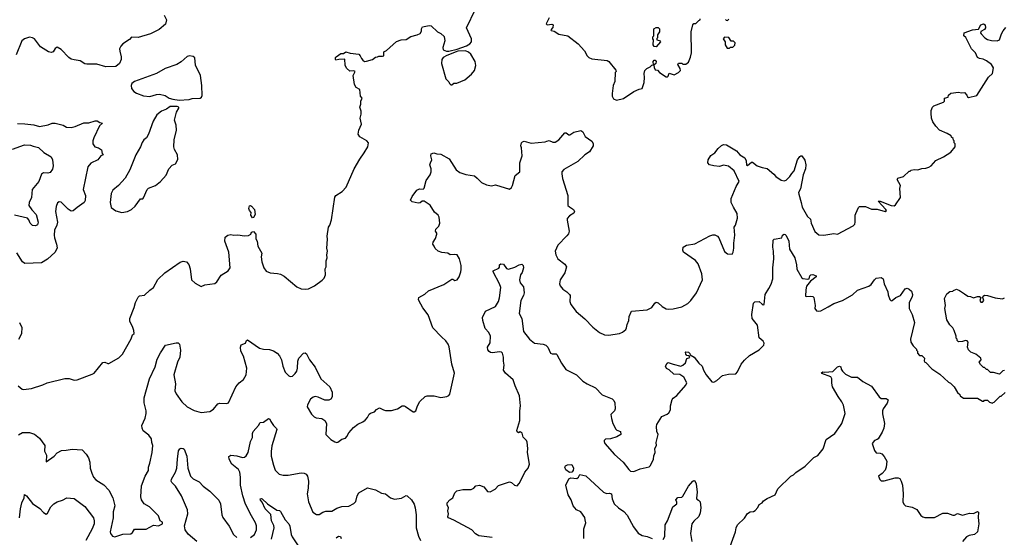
# Model space of a CAD drawing. Extents: x 2239781 to 2394849, y 665654 to 770575.
# Tile 27 of 147: x 2256847 to 2266776, y 715618 to 720838. Entities that reach past the tile are written whole.
import ezdxf

# ---------------------------------------------------------------- set-up
doc = ezdxf.new("R2010")
doc.units = 0

msp = doc.modelspace()

# ---------------------------------------------------------------- linework, layer by layer
at = {"layer": '0CON10XD'}
for points in [[(2258303.3, 720885), (2258326.7, 720835), (2258316.1, 720793.9), (2258252.1, 720737.9), (2258165, 720694), (2258040.9, 720659.1), (2257975, 720660), (2257952.3, 720637.7), (2257886.7, 720595), (2257865, 720572.5), (2257853.8, 720545), (2257855, 720520), (2257871.2, 720465), (2257870, 720435), (2257853.3, 720395), (2257815, 720366.2), (2257715, 720361.5), (2257625, 720389.4), (2257525, 720388.8), (2257505, 720394), (2257455, 720423.3), (2257396.7, 720433.3), (2257365, 720440), (2257342.5, 720455), (2257266.4, 720536.4), (2257225, 720560), (2257205, 720547.5), (2257185, 720512.5), (2257165, 720506.7), (2257137.5, 720515), (2257055, 720563.3), (2256995, 720643.8), (2256975, 720656.2), (2256945, 720661.2), (2256894.1, 720645.9), (2256866.7, 720625), (2256811.2, 720485)], [(2258159.2, 718110.8), (2258195, 718136.7), (2258241.2, 718218.8), (2258310, 718285), (2258465, 718393.3), (2258495, 718402.5), (2258530, 718395), (2258550.7, 718370.7), (2258566, 718325), (2258579.2, 718215), (2258615, 718180.6), (2258675, 718146.7), (2258715, 718162.5), (2258815, 718177.5), (2258833.3, 718195), (2258878.3, 718261.7), (2258947.5, 718305), (2258970, 718335), (2258954, 718495), (2258916.7, 718605), (2258917.5, 718645), (2258945, 718666.2), (2258975, 718671.2), (2259005, 718663.3), (2259045, 718668), (2259115, 718658.8), (2259155, 718660), (2259175.8, 718674.2), (2259185, 718696.7), (2259205, 718703.3), (2259226.2, 718675), (2259228.3, 718628.3), (2259242.5, 718605), (2259247.5, 718555), (2259286.7, 718485), (2259283.3, 718445), (2259290, 718395), (2259307.5, 718335), (2259330.7, 718300.7), (2259373.6, 718283.6), (2259445, 718280), (2259475, 718272.5), (2259515, 718252.5), (2259640, 718145), (2259683.6, 718123.6), (2259725, 718120), (2259760, 718125), (2259820, 718155), (2259898.3, 718211.7), (2259917, 718233), (2259930, 718265), (2259927.5, 718325), (2259937.5, 718345), (2259937.5, 718405), (2259946.7, 718435), (2259942.5, 718465), (2259950, 718505), (2259943.3, 718535), (2259950, 718625), (2259946.2, 718655), (2259961.2, 718745), (2259973.9, 718766.1), (2259989.4, 718820.6), (2260025, 719046.7), (2260035.7, 719064.3), (2260100, 719105), (2260139.7, 719150.3), (2260220, 719335), (2260275, 719432.5), (2260320, 719495), (2260356.7, 719555), (2260363.3, 719595), (2260347.3, 719617.3), (2260276.7, 719655), (2260261.2, 719685), (2260267.7, 719722.3), (2260293.8, 719785), (2260281.4, 719845), (2260290.8, 719885), (2260290, 719915), (2260276.7, 719955), (2260286.7, 719985), (2260287.5, 720015), (2260300, 720045), (2260283.8, 720065), (2260275, 720132.5), (2260240, 720155), (2260224.3, 720185), (2260210, 720275), (2260230, 720315), (2260215, 720322.5), (2260175, 720320), (2260140.7, 720350.7), (2260128.3, 720378.3), (2260125, 720440), (2260065, 720437.5), (2260035, 720430), (2260030, 720435), (2260031.2, 720455), (2260037.5, 720465), (2260085, 720496.7), (2260111.7, 720498.3), (2260135, 720512.5), (2260178.8, 720498.8), (2260265, 720491.2), (2260281.2, 720475), (2260293.3, 720445), (2260308.3, 720428.3), (2260325, 720416.7), (2260345, 720418.8), (2260403.9, 720436.1), (2260435, 720460), (2260455, 720462.5), (2260468.3, 720471.7), (2260505, 720470), (2260520, 720475), (2260520, 720515), (2260545, 720527.5), (2260645, 720616.7), (2260695, 720633.3), (2260745, 720637.5), (2260792.3, 720667.7), (2260853.8, 720686.2), (2260885, 720700), (2260897, 720723), (2260897.5, 720745), (2260910, 720765), (2260975, 720780), (2260995, 720777.5), (2261060, 720715), (2261095, 720700), (2261127, 720667), (2261133.3, 720625), (2261113.9, 720556.1), (2261117.5, 720535), (2261150.9, 720520.9), (2261175, 720520), (2261258.3, 720541.7), (2261351.2, 720575), (2261386.2, 720595), (2261403.8, 720615), (2261403.3, 720645), (2261352.5, 720755), (2261443.3, 720945)], [(2262186.4, 720856.4), (2262154, 720795), (2262165, 720786), (2262212, 720792), (2262226, 720786), (2262221.7, 720758.3), (2262202.5, 720735), (2262205, 720730), (2262235, 720722.5), (2262285, 720691.2), (2262374.2, 720674.2), (2262478.8, 720595), (2262542.5, 720525), (2262567.5, 720475), (2262585, 720457.5), (2262615, 720442.5), (2262770, 720425), (2262787.5, 720415), (2262858.3, 720328.3), (2262860, 720315), (2262850, 720305), (2262847.5, 720215), (2262832.5, 720175), (2262822.5, 720095), (2262822.5, 720065), (2262835, 720040), (2262865, 720027.5), (2262935, 720042.5), (2263040, 720115), (2263093, 720137), (2263125, 720142.5), (2263142.5, 720205), (2263147.5, 720255), (2263142.5, 720295), (2263150, 720325), (2263170, 720345), (2263205, 720362.5), (2263221.7, 720378.3), (2263238.3, 720381.7), (2263234, 720415), (2263245, 720428.8), (2263255, 720430), (2263266, 720415), (2263261.2, 720395), (2263241.7, 720378.3), (2263243.3, 720355), (2263255, 720332.5), (2263278.3, 720328.3), (2263300, 720305), (2263365, 720260), (2263378.3, 720261.7), (2263385, 720270), (2263395, 720300), (2263445, 720282.5), (2263490, 720305), (2263510, 720325), (2263507.5, 720345), (2263482.5, 720385), (2263491.7, 720398.3), (2263525, 720400), (2263535, 720390), (2263565, 720390), (2263591.7, 720408.3), (2263611.7, 720458.3), (2263620, 720505), (2263617.5, 720715), (2263633, 720787), (2263645, 720800), (2263665, 720800), (2263695, 720830), (2263710, 720835), (2263710, 720845)], [(2263265, 720563.3), (2263245, 720567.5), (2263233.8, 720585), (2263237.5, 720635), (2263230, 720645), (2263230, 720665), (2263240, 720675), (2263242.5, 720745), (2263265, 720757.5), (2263285, 720760), (2263300, 720745), (2263300, 720715), (2263280, 720685), (2263280, 720655), (2263271.7, 720648.3), (2263270, 720635), (2263298.3, 720628.3), (2263310, 720615), (2263265, 720563.3)], [(2263965, 720840), (2263971.7, 720831.7), (2263985, 720830), (2263998.3, 720841.7)], [(2266398.3, 720078.3), (2266405, 720060), (2266415, 720052.5), (2266497.5, 720075), (2266615, 720256.7), (2266656.7, 720295), (2266666.4, 720353.6), (2266646, 720385), (2266595, 720424.3), (2266561.3, 720441.3), (2266525, 720445.8), (2266505, 720458), (2266485, 720502), (2266445.4, 720545.4), (2266387.3, 720657.3), (2266367.5, 720675), (2266372.5, 720705), (2266455, 720736), (2266515, 720742.5), (2266540, 720785), (2266565, 720795.7), (2266582, 720785), (2266585.8, 720755), (2266575, 720740), (2266540, 720720), (2266536.7, 720705), (2266543.8, 720695), (2266580, 720655), (2266605, 720639.4), (2266645, 720628.9), (2266705, 720625.8), (2266728.8, 720635), (2266746, 720695), (2266763.8, 720725), (2266792.4, 720757.6)], [(2264005, 720550), (2264015, 720560), (2264038.3, 720561.7), (2264058.3, 720581.7), (2264060, 720605), (2264045, 720620), (2264021.7, 720621.7), (2263998.3, 720658.3), (2263955, 720660), (2263940, 720645), (2263960, 720615), (2263960, 720585), (2263981.7, 720551.7), (2264005, 720550)], [(2258455, 720025.6), (2258553.8, 720033.8), (2258555, 720034), (2258586.1, 720043.9), (2258665, 720046.7), (2258680, 720055), (2258686.7, 720075), (2258683.8, 720175), (2258670, 720275), (2258619.5, 720379.5), (2258612.7, 720452.7), (2258595, 720468), (2258560, 720475), (2258535, 720465.8), (2258475, 720414.2), (2258432.4, 720387.6), (2258314.5, 720345.5), (2258225, 720296), (2258005.7, 720214.3), (2257976.7, 720195), (2257971.2, 720175), (2257974, 720144), (2257996.7, 720115), (2258025, 720096.7), (2258095, 720070), (2258157.3, 720062.7), (2258225, 720083.8), (2258255, 720086), (2258315, 720073.3), (2258352.5, 720045), (2258390, 720035), (2258455, 720025.6)], [(2261205, 720180), (2261223, 720197), (2261255, 720197.5), (2261335, 720232.5), (2261403, 720287), (2261432.5, 720325), (2261446.7, 720375), (2261438.8, 720415), (2261395, 720490), (2261371.3, 720511.3), (2261342.2, 720522.2), (2261265, 720519.2), (2261153.1, 720476.9), (2261118, 720455), (2261104, 720435), (2261100, 720395), (2261145, 720240), (2261175, 720210), (2261180, 720195), (2261195, 720180), (2261205, 720180)], [(2257615, 716198.8), (2257695, 716146.2), (2257745, 716093.3), (2257786, 716015), (2257805.8, 715935), (2257790, 715875), (2257790, 715815), (2257760, 715675), (2257761.2, 715655), (2257781.2, 715631.2), (2257805, 715623.8), (2257885, 715651.2), (2257965.7, 715654.3), (2257983.3, 715665), (2258005, 715700), (2258120.7, 715699.3), (2258195, 715740), (2258247, 715733), (2258287.5, 715755), (2258285, 715770), (2258262.5, 715785), (2258247.5, 715835), (2258156.7, 715925), (2258101.2, 715955), (2258076, 715995), (2258069.2, 716025), (2258074.4, 716135.6), (2258112, 716235), (2258147, 716293), (2258146, 716325), (2258160, 716365), (2258182, 716475), (2258190.8, 716545), (2258178, 716575), (2258175, 716612.5), (2258149.7, 716649.7), (2258092.7, 716692.7), (2258080.3, 716720.3), (2258077.5, 716745), (2258110.9, 716819.1), (2258121.4, 716865), (2258121.4, 716895), (2258103.2, 716973.2), (2258103.1, 717025), (2258155.6, 717215), (2258211.9, 717338.1), (2258234.5, 717415.5), (2258265, 717477.5), (2258317.5, 717555), (2258425, 717580), (2258445, 717578.8), (2258458.8, 717565), (2258468.9, 717505), (2258460.6, 717435), (2258436.9, 717385), (2258400, 717255), (2258417.1, 717165), (2258412.5, 717095), (2258424.6, 717064.6), (2258483, 716983), (2258535.5, 716935.5), (2258605, 716896), (2258675, 716876.2), (2258765, 716886.7), (2258799.7, 716910.3), (2258845, 716963.8), (2258865, 716972), (2258933.6, 716966.4), (2258952.5, 716975), (2259026, 717135), (2259060, 717175), (2259105, 717210.8), (2259130.6, 717255), (2259135.6, 717325), (2259102.9, 717445), (2259077.1, 717495), (2259073.3, 717535), (2259080.9, 717559.1), (2259122.9, 717577.1), (2259135, 717602.5), (2259145, 717610), (2259265, 717526), (2259306, 717514), (2259365, 717513.3), (2259405, 717500), (2259442.5, 717475), (2259467.3, 717447.3), (2259487.7, 717407.7), (2259500, 717345), (2259523.3, 717285), (2259560, 717245), (2259575, 717240), (2259596.7, 717243.3), (2259625, 717270), (2259640, 717295), (2259647.5, 717325), (2259650, 717395), (2259660, 717425), (2259710, 717475), (2259725, 717478.6), (2259739.5, 717469.5), (2259769.3, 717409.3), (2259826.7, 717335), (2259882.5, 717215), (2259972.5, 717135), (2259997, 717083), (2259997.5, 717035), (2259985, 717012.5), (2259965, 717002.5), (2259925, 717000), (2259855, 717032.5), (2259825, 717036.7), (2259805, 717032.5), (2259779.3, 717010.7), (2259750, 716955), (2259746.2, 716935), (2259788.3, 716858.3), (2259815, 716832), (2259835, 716824.2), (2259895, 716817.5), (2259925, 716797.5), (2259938.8, 716765), (2259933.3, 716655), (2259984.2, 716604.2), (2260025, 716580), (2260045, 716573.3), (2260055, 716576.7), (2260095, 716606.7), (2260130.5, 716619.5), (2260145, 716633.3), (2260165, 716672.5), (2260212.5, 716725), (2260255, 716757.5), (2260307, 716783), (2260329.3, 716800.7), (2260353, 716827), (2260370.7, 716859.3), (2260385, 716870), (2260425, 716882.5), (2260445, 716907.5), (2260475, 716923.3), (2260514.2, 716904.2), (2260535, 716896.7), (2260595, 716896.7), (2260655, 716913.3), (2260705, 716942.5), (2260723, 716943), (2260738.3, 716938.3), (2260815, 716882.5), (2260825, 716882.5), (2260842.5, 716895), (2260858.8, 716945), (2260882.7, 716987.3), (2260935, 717038.8), (2260955, 717044), (2261025, 717044), (2261095, 717028.8), (2261155, 717037.5), (2261175, 717047.5), (2261185, 717060), (2261230, 717275), (2261204.5, 717364.5), (2261177.6, 717537.6), (2261167.4, 717567.4), (2261145, 717598), (2261098.6, 717638.6), (2261011.7, 717731.7), (2260965, 717862.5), (2260913, 717933), (2260871.2, 718005), (2260866.7, 718015), (2260870, 718035), (2260930.9, 718069.1), (2260970, 718105), (2261125, 718168), (2261205, 718222.5), (2261215, 718222.5), (2261235, 718207.5), (2261257.5, 718215), (2261278.8, 718245), (2261296, 718295), (2261297.7, 718317.7), (2261297.7, 718357.7), (2261281.2, 718425), (2261257.5, 718465), (2261235, 718471.2), (2261188.3, 718468.3), (2261165, 718482.5), (2261105, 718490), (2261065, 718502.5), (2261035, 718530), (2261027.5, 718555), (2261012.5, 718575), (2261016.7, 718595), (2261039.5, 718630.5), (2261053.3, 718675), (2261053.3, 718685), (2261040, 718705), (2261043.3, 718725), (2261073.6, 718756.4), (2261083.3, 718785), (2261078, 718845), (2261065.8, 718865), (2261028.3, 718898.3), (2260986.6, 718966.6), (2260925, 719007.5), (2260905, 719007.5), (2260885, 718990), (2260865, 718987.5), (2260805, 719002.5), (2260788.3, 719018.3), (2260803.9, 719056.1), (2260850.7, 719119.3), (2260878.3, 719131.7), (2260915, 719130), (2260925, 719140), (2260946, 719215), (2260985.8, 719275), (2260996.8, 719303.2), (2260997.1, 719335), (2260982.5, 719375), (2260989.2, 719395), (2261004.3, 719425), (2260991.9, 719465), (2260996.2, 719485), (2261024.1, 719494.1), (2261054.1, 719484.1), (2261095, 719481.9), (2261176.3, 719436.3), (2261247.5, 719325), (2261285, 719295.7), (2261345, 719276.5), (2261431.7, 719261.7), (2261460.9, 719240.9), (2261503.8, 719195), (2261555, 719171.9), (2261605, 719163.8), (2261645, 719172), (2261785, 719127.5), (2261807.5, 719145), (2261817.5, 719165), (2261843.8, 719265), (2261890, 719305), (2261890.8, 719395), (2261914, 719465), (2261908, 719545), (2261900, 719565), (2261908, 719595), (2261916, 719605), (2261935, 719611.8), (2262005, 719594.2), (2262144.6, 719605.4), (2262163.3, 719613.3), (2262185, 719619.2), (2262221.7, 719601.7), (2262245, 719602.5), (2262282.1, 719627.9), (2262345, 719696.7), (2262357.7, 719697.7), (2262385, 719676.7), (2262395, 719676.2), (2262436.1, 719703.9), (2262505, 719720), (2262525, 719707.5), (2262548.6, 719658.6), (2262615, 719614), (2262630.9, 719590.9), (2262628.1, 719565), (2262594.2, 719505), (2262546, 719475), (2262475, 719407.1), (2262335, 719328.6), (2262315, 719302.5), (2262312.1, 719282.1), (2262319.4, 719235), (2262372.5, 719065), (2262374.3, 718965), (2262389.3, 718949.3), (2262431.2, 718925), (2262442.5, 718905), (2262433.2, 718886.8), (2262389.7, 718860.3), (2262367.5, 718832.5), (2262365.8, 718815), (2262387.5, 718705), (2262380.3, 718679.7), (2262363.4, 718656.6), (2262273.8, 718565), (2262246.7, 718505), (2262253.3, 718465), (2262273.3, 718425), (2262345, 718372.5), (2262360, 718345), (2262343.3, 718285), (2262296.1, 718213.9), (2262291.2, 718175), (2262296.7, 718155), (2262325, 718120), (2262362.5, 718095), (2262392.5, 718065), (2262397.5, 718055), (2262393.3, 717995), (2262403.3, 717965), (2262458.8, 717895), (2262545, 717820), (2262626.1, 717736.1), (2262694.2, 717684.2), (2262745, 717660), (2262785, 717656.2), (2262896.4, 717673.6), (2262925, 717687.5), (2262957.5, 717715), (2262965, 717730), (2262971.2, 717765), (2262988.8, 717805), (2262991.2, 717845), (2263015, 717897.5), (2263175, 717911.9), (2263221.2, 717935), (2263250.8, 717979.2), (2263265, 717990), (2263285, 717983.3), (2263325.7, 717945.7), (2263365, 717922), (2263385, 717918), (2263438, 717922), (2263525, 717943.3), (2263583.6, 717976.4), (2263613.9, 718006.1), (2263671.2, 718085), (2263732, 718215), (2263726.7, 718275), (2263686.9, 718375), (2263660.3, 718410.3), (2263540, 718495), (2263533.3, 718515), (2263537.5, 718545), (2263570, 718565), (2263655, 718579.2), (2263805, 718658), (2263835, 718668.8), (2263855, 718668), (2263884.1, 718654.1), (2263897, 718637), (2263955, 718500), (2263985, 718477.5), (2264030, 718475), (2264042.5, 718495), (2264048.8, 718535), (2264048, 718585), (2264058, 718665), (2264050, 718745), (2264063.6, 718766.4), (2264086.2, 718835), (2264082.5, 718885), (2264045, 718947.5), (2264020, 718995), (2264021.2, 719035), (2264070, 719155), (2264100.8, 719205), (2264052.3, 719312.3), (2263995, 719361.4), (2263945, 719370), (2263905, 719356.7), (2263845, 719363.3), (2263804.1, 719374.1), (2263786.7, 719395), (2263790, 719425), (2263815, 719466.7), (2263858, 719495), (2263889.8, 719540.2), (2263925, 719568.6), (2263945, 719578.1), (2263972.5, 719575), (2264075, 719516.2), (2264109.2, 719475), (2264157.5, 719445), (2264172.9, 719415), (2264175, 719370), (2264185, 719366.2), (2264225, 719400), (2264235, 719402), (2264285, 719365.6), (2264335, 719345.7), (2264385, 719337.5), (2264450, 719280), (2264470, 719255), (2264525, 719218.8), (2264555, 719212.5), (2264575, 719220), (2264612.5, 719255), (2264631.5, 719288.5), (2264656.2, 719315), (2264691.4, 719425), (2264713, 719457), (2264725, 719466.2), (2264733.6, 719463.6), (2264765, 719422.5), (2264774, 719375), (2264771.2, 719335), (2264748, 719275), (2264719.1, 719130.9), (2264700.8, 719095), (2264702.7, 719077.3), (2264727.5, 718995), (2264735.7, 718945.7), (2264792, 718852), (2264820, 718825), (2264826.7, 718785), (2264865, 718703.3), (2264905, 718670), (2264955, 718665.6), (2265055, 718681.2), (2265095, 718676.7), (2265250.7, 718759.3), (2265267.5, 718775), (2265272.5, 718795), (2265270, 718865), (2265276.7, 718885), (2265303.8, 718945), (2265316, 718954), (2265374.3, 718954.3), (2265435, 718928.6), (2265495, 718926), (2265573.8, 718903.8), (2265586.7, 718913.3), (2265580, 718925), (2265502.5, 719007.5), (2265525, 719007.1), (2265635.7, 718964.3), (2265665, 718962), (2265679.3, 718970.7), (2265727.5, 719045), (2265722.5, 719135), (2265730, 719165), (2265696.7, 719225), (2265700.7, 719239.3), (2265760, 719255), (2265815, 719310), (2265825, 719310), (2265835, 719320), (2265865, 719327.5), (2265905, 719322.5), (2265943, 719337), (2265985, 719340), (2266015, 719350), (2266036.4, 719363.6), (2266085, 719417.5), (2266163.6, 719456.4), (2266235, 719502.5), (2266280, 719555), (2266280, 719585), (2266270, 719595), (2266270, 719615), (2266261.7, 719621.7), (2266258.3, 719638.3), (2266241.7, 719651.7), (2266240, 719665), (2266200.7, 719690.7), (2266123.3, 719725), (2266085, 719763.3), (2266055, 719807.5), (2266041.2, 719845), (2266036.7, 719895), (2266037, 719923), (2266051.2, 719955), (2266065, 719968), (2266162.5, 720005), (2266172.5, 720015), (2266173.6, 720046.4), (2266210, 720055), (2266213, 720077), (2266235, 720097.5), (2266315, 720106.7), (2266345, 720100), (2266375, 720102.5), (2266398.3, 720078.3)], [(2257875, 718892.5), (2257935, 718902.5), (2257975, 718922.5), (2258011.7, 718958.3), (2258065, 719030), (2258087, 719033), (2258095, 719040), (2258133.3, 719125), (2258145, 719137.5), (2258215, 719167.5), (2258267.5, 719205), (2258325, 719270), (2258350, 719335), (2258385, 719370), (2258416.4, 719383.6), (2258441.7, 719428.3), (2258437.5, 719475), (2258408.3, 719528.3), (2258402.5, 719555), (2258403.3, 719625), (2258428.8, 719725), (2258423, 719773), (2258407.5, 719825), (2258427.5, 719905), (2258452.5, 719945), (2258450, 719955), (2258433.6, 719963.6), (2258365, 719963.8), (2258325.9, 719934.1), (2258275, 719913.8), (2258230.9, 719879.1), (2258192.9, 719815), (2258146.8, 719683.2), (2258125, 719646.7), (2258100, 719625), (2258081.7, 719598.3), (2258063.8, 719555), (2258016.7, 719475), (2257956.2, 719325), (2257910.5, 719239.5), (2257844.2, 719165.8), (2257785, 719120), (2257768, 719085), (2257760, 718995), (2257770, 718945), (2257815, 718910), (2257875, 718892.5)], [(2256825, 719791.2), (2256896.9, 719786.9), (2256987.8, 719777.8), (2257045, 719761.1), (2257135, 719779.2), (2257175, 719794.2), (2257205, 719795.8), (2257285, 719775.8), (2257317.5, 719755), (2257365, 719751.9), (2257405, 719760), (2257495, 719798.6), (2257545, 719797.5), (2257607, 719817), (2257627, 719817), (2257655, 719800), (2257680, 719795), (2257652, 719768), (2257593.8, 719645), (2257584, 719615), (2257583.8, 719585), (2257605, 719556.7), (2257642.5, 719545), (2257670, 719525), (2257678.3, 719488.3), (2257687.5, 719475), (2257663.6, 719466.4), (2257636.2, 719425), (2257565, 719392), (2257534.2, 719355), (2257485.8, 719125), (2257509.2, 719065), (2257508.1, 719015), (2257495.8, 718995), (2257425, 718944.4), (2257385, 718910.6), (2257365, 718908.1), (2257335, 718925.7), (2257265, 718999.2), (2257245, 719002), (2257229.2, 718990.8), (2257215.6, 718955), (2257206.9, 718905), (2257226.9, 718795), (2257221.2, 718765), (2257198.2, 718715), (2257195.4, 718664.6), (2257196.9, 718636.9), (2257219.2, 718575), (2257223.4, 718536.6), (2257204.4, 718495), (2257127.4, 718422.6), (2257065, 718386.7), (2256898.3, 718378.3), (2256874.3, 718395), (2256818.3, 718488.3)], [(2256775, 719532.8), (2256895, 719576.2), (2256955, 719573.2), (2256984.1, 719564.1), (2257035, 719550), (2257088.6, 719498.6), (2257164, 719455), (2257177.1, 719425), (2257182.9, 719365), (2257177.8, 719332.2), (2257152.9, 719297.1), (2257129.7, 719290.3), (2257085, 719291.9), (2257065, 719281.2), (2257040, 719205), (2256973.3, 719125), (2256965.5, 719044.5), (2256942.9, 718995), (2256940, 718965), (2256968.8, 718918.8), (2257013, 718873), (2257034.1, 718795.9), (2257025, 718770), (2257005, 718758.8), (2256975, 718763.8), (2256952, 718785), (2256939.7, 718819.7), (2256925.7, 718835.7), (2256795, 718866.4)], [(2259195, 718840), (2259177.5, 718865), (2259181.2, 718895), (2259165, 718912.5), (2259157.3, 718935), (2259165, 718962), (2259175, 718964.2), (2259185, 718958.1), (2259215.6, 718925), (2259221.2, 718875), (2259205, 718842.5), (2259195, 718840)], [(2261610, 715615), (2261475, 715633.3), (2261443.6, 715653.6), (2261405, 715692.5), (2261225, 715792.5), (2261170, 715815), (2261162.5, 715825), (2261170, 715855), (2261163.8, 715883.8), (2261170, 715915), (2261156.2, 715945), (2261158, 715965), (2261184.3, 715995.7), (2261214.1, 716015.9), (2261233.8, 716065), (2261255, 716086.7), (2261315, 716100), (2261399.3, 716100.7), (2261426.4, 716113.6), (2261445, 716137.5), (2261483.6, 716143.6), (2261526.4, 716126.4), (2261565, 716080), (2261591.7, 716078.3), (2261640, 716105), (2261675, 716140), (2261785, 716177.5), (2261805, 716170), (2261835, 716142.5), (2261861.7, 716138.3), (2261885, 716160), (2261903.6, 716196.4), (2261940, 716275), (2261972.5, 716315), (2261987.5, 716355), (2261968, 716475), (2261970.8, 716515), (2261965, 716577.5), (2261958, 716595), (2261925, 716627.5), (2261915, 716667.5), (2261895, 716682.5), (2261875, 716673.3), (2261862.9, 716682.9), (2261858.8, 716695), (2261888.9, 716795), (2261888.9, 716895), (2261895.5, 716945.5), (2261885.7, 717045), (2261841.9, 717145), (2261822.9, 717205), (2261744.7, 717274.7), (2261724.6, 717304.6), (2261730.6, 717355), (2261724.5, 717395), (2261726.7, 717435), (2261716, 717475), (2261705, 717483.8), (2261685, 717486.9), (2261615, 717478), (2261595, 717482), (2261580.5, 717490.5), (2261568, 717508), (2261564.2, 717535), (2261591.7, 717578.3), (2261595.7, 717645), (2261576, 717685), (2261541.2, 717725), (2261515.9, 717805.9), (2261513.3, 717835), (2261542.7, 717897.3), (2261644.2, 717945.8), (2261674.5, 717995.5), (2261686.4, 718033.6), (2261697.9, 718137.9), (2261686.2, 718175), (2261622.5, 718295), (2261622.5, 718305), (2261679.3, 718330.7), (2261686.4, 718343.6), (2261686.7, 718365), (2261700, 718375), (2261725, 718371.2), (2261755, 718327.5), (2261775, 718321.2), (2261838.8, 718341.2), (2261885, 718366.7), (2261911.7, 718371.7), (2261925, 718360), (2261928, 718335), (2261915, 718290), (2261895.9, 718264.1), (2261887.5, 718215), (2261894, 718185), (2261926, 718145), (2261933.4, 718083.4), (2261927.9, 718055), (2261901.5, 718005), (2261884.5, 717875), (2261909.4, 717825), (2261925.6, 717695), (2261989.2, 717615), (2262036.8, 717576.8), (2262125.5, 717565.5), (2262153.8, 717555), (2262171.2, 717535), (2262200, 717475), (2262215, 717469.2), (2262255, 717469.2), (2262263, 717463), (2262309.4, 717375), (2262355, 717311.2), (2262462.5, 717255), (2262524.1, 717194.1), (2262567.5, 717165), (2262652.5, 717125), (2262720, 717055), (2262820, 717015), (2262836.4, 716996.4), (2262847.5, 716975), (2262850, 716915), (2262843.3, 716895), (2262806.2, 716855), (2262813.8, 716815), (2262828.8, 716765), (2262859.5, 716709.5), (2262868.8, 716698.8), (2262906.7, 716685), (2262907.5, 716655), (2262869.3, 716630.7), (2262805, 716612.5), (2262755, 716607.5), (2262740, 716595), (2262740, 716585), (2262747.5, 716565), (2262845, 716452.5), (2262933.3, 716375), (2262990.5, 716300.5), (2263006.4, 716286.4), (2263039.3, 716280.7), (2263105, 716308.8), (2263195, 716330), (2263208.3, 716341.7), (2263236.7, 716405), (2263240.7, 716439.3), (2263256, 716474), (2263252.5, 716515), (2263267.5, 716545), (2263266.2, 716575), (2263286.7, 716655), (2263271.2, 716685), (2263267.1, 716735), (2263272.5, 716755), (2263321.2, 716835), (2263375, 716858.8), (2263393.3, 716875), (2263408.8, 716905), (2263408, 716945), (2263425, 717008), (2263435, 717021.4), (2263472.7, 717047.3), (2263565, 717151.2), (2263574.2, 717175), (2263544.1, 717234.1), (2263505, 717258.8), (2263443, 717263), (2263395.6, 717305.6), (2263370.3, 717320.3), (2263358.8, 717345), (2263374.3, 717375.7), (2263385, 717381.2), (2263435, 717362.5), (2263514, 717344), (2263535, 717353.8), (2263561.2, 717378.8), (2263575, 717420), (2263605, 717430), (2263598.3, 717448.3), (2263575, 717450), (2263562.5, 717465), (2263560, 717485), (2263565, 717490), (2263590, 717485), (2263605, 717470), (2263607, 717457), (2263648, 717435), (2263695, 717372.9), (2263728.6, 717345), (2263740.8, 717305), (2263770, 717255), (2263825, 717186.7), (2263845, 717183.3), (2263875, 717198), (2263935, 717249.2), (2263993.9, 717263.9), (2264066.7, 717265), (2264084.2, 717285.8), (2264122.5, 717365), (2264156, 717405), (2264205, 717452), (2264305, 717509.2), (2264351.2, 717555), (2264353.8, 717575), (2264345, 717597.5), (2264305, 717630), (2264287.3, 717757.3), (2264233.9, 717823.9), (2264228.8, 717865), (2264245, 717980), (2264258.3, 717991.7), (2264305, 717997.5), (2264335, 717968.8), (2264345, 717963.3), (2264353.3, 717966.7), (2264363, 718067), (2264401.5, 718128.5), (2264425, 718170), (2264440, 718225), (2264441.1, 718335), (2264451.1, 718425), (2264449.4, 718505), (2264441.9, 718545), (2264444, 718615), (2264455, 718626), (2264532.5, 718637.5), (2264540, 718665), (2264555, 718673.8), (2264565, 718671.2), (2264575, 718662.5), (2264601.4, 718605), (2264610.6, 718525), (2264664.7, 718435), (2264680.4, 718365), (2264683.1, 718323.1), (2264735, 718236.2), (2264745, 718228.8), (2264795, 718220), (2264806.7, 718223.3), (2264813.8, 718255), (2264825, 718266.2), (2264845, 718268.8), (2264880, 718255), (2264880, 718245), (2264820, 718200), (2264780.5, 718149.5), (2264772.5, 718115), (2264771.2, 718051.2), (2264785, 718046.7), (2264825, 718050), (2264845.9, 718045.9), (2264856.1, 718036.1), (2264868, 717955), (2264866.2, 717925), (2264883.1, 717903.1), (2264905, 717898.6), (2264925, 717902.5), (2264997.9, 717942.1), (2265055, 717974.3), (2265145.5, 718004.5), (2265245.5, 718064.5), (2265295, 718112), (2265409.7, 718150.3), (2265433.2, 718166.8), (2265465, 718214.2), (2265485, 718232), (2265535, 718238), (2265554.1, 718224.1), (2265562.5, 718175), (2265601.4, 718095), (2265604.4, 718064.4), (2265621.2, 718015), (2265634.2, 718004.2), (2265645, 718006.2), (2265683.2, 718036.8), (2265730, 718055), (2265776.7, 718125), (2265795, 718130), (2265815, 718122), (2265839.7, 718099.7), (2265850, 718065), (2265846.9, 718043.1), (2265816.9, 717985), (2265817.1, 717925), (2265847.5, 717865), (2265870, 717785), (2265831.2, 717615), (2265833.3, 717585), (2265855, 717550), (2265890, 717515), (2265890, 717505), (2265900, 717495), (2265900, 717475), (2265921.7, 717451.7), (2265945, 717450), (2265970, 717425), (2265968.3, 717398.3)], [(2256832.5, 717145), (2256873, 717113), (2256885, 717110), (2256965, 717117.5), (2257080, 717155), (2257125, 717176.7), (2257301.7, 717218.3), (2257345, 717218.8), (2257395, 717203.3), (2257425, 717206.7), (2257577.7, 717262.3), (2257597.5, 717275), (2257685, 717380), (2257705, 717383.3), (2257735, 717370), (2257745, 717372.5), (2257845, 717427.5), (2257883.6, 717466.4), (2257969.5, 717620.5), (2257985, 717660), (2258000, 717675), (2257997.5, 717705), (2257983.3, 717745), (2257957.5, 717795), (2257957.5, 717825), (2258002.5, 717935), (2258013.3, 717985), (2258040.8, 718039.2), (2258055, 718053.3), (2258105, 718060), (2258159.2, 718110.8)], [(2266778.3, 717301.7), (2266761.7, 717298.3), (2266727.5, 717262.5), (2266665, 717280), (2266635, 717280), (2266605, 717310), (2266595, 717310), (2266575, 717330), (2266565, 717330), (2266535, 717360), (2266523, 717383), (2266541.7, 717408.3), (2266540, 717425), (2266490, 717465), (2266437.5, 717485), (2266415, 717507.5), (2266403.3, 717535), (2266410, 717585), (2266400, 717600), (2266385, 717602.5), (2266355, 717592.5), (2266315, 717590), (2266301.7, 717601.7), (2266300, 717615), (2266290, 717625), (2266290, 717645), (2266270, 717705), (2266255, 717730), (2266225, 717760), (2266195, 717810), (2266177.5, 717925), (2266182.5, 717955), (2266173.3, 718025), (2266197.5, 718075), (2266225, 718097.5), (2266255, 718100), (2266261.7, 718108.3), (2266295, 718120), (2266325, 718107.5), (2266374.2, 718074.2), (2266408.3, 718048.3), (2266435, 718047.5), (2266465, 718033.3), (2266505, 718047.5), (2266527, 718047), (2266540, 718035), (2266530, 718005), (2266538.3, 717988.3), (2266555, 717990), (2266570, 718005), (2266557.5, 718035), (2266561.7, 718048.3), (2266575, 718060), (2266605, 718057.5), (2266685, 718032.5), (2266756.7, 718023.3), (2266777, 718033)], [(2256843.3, 717785), (2256866.7, 717735), (2256863.3, 717675), (2256858.8, 717655), (2256835.6, 717614.4)], [(2265968.3, 717398.3), (2265973.6, 717383.6), (2265985, 717380), (2266045, 717317.5), (2266125, 717263.3), (2266213.6, 717183.6), (2266233, 717173), (2266270, 717135), (2266305, 717080), (2266327, 717057), (2266330, 717045), (2266365, 717020), (2266505, 717020), (2266555, 716990), (2266568.3, 716991.7), (2266575, 717000), (2266605, 717000), (2266625, 716980), (2266655, 716970), (2266661.7, 716978.3), (2266675, 716980), (2266721.7, 717028.3), (2266735, 717040), (2266745, 717040), (2266785, 717080)], [(2264010, 715525), (2264063.3, 715675), (2264070, 715715), (2264086.7, 715745), (2264155, 715812.5), (2264185, 715857.5), (2264213.6, 715876.4), (2264245, 715877.5), (2264263, 715887), (2264290.7, 715919.3), (2264305, 715947.5), (2264333.3, 715966.7), (2264347.5, 715985), (2264385, 716010), (2264465, 716047.5), (2264492.7, 716107.3), (2264624.1, 716235.9), (2264650.7, 716249.3), (2264675, 716273.3), (2264767.5, 716335), (2264855, 716422.5), (2264896.4, 716443.6), (2264948.3, 716511.7), (2264980, 716605), (2265067.5, 716665), (2265124.1, 716745.9), (2265136.2, 716765), (2265170, 716865), (2265155, 716950), (2265138.8, 716985), (2265099.1, 717039.1), (2265044.4, 717134.4), (2265036.1, 717173.9), (2265035.9, 717215.9), (2265026.7, 717235), (2264935, 717270), (2264931.7, 717278.3), (2264945, 717287.5), (2264965, 717282.5), (2265045, 717290), (2265095, 717337.5), (2265115, 717342.5), (2265126.1, 717336.1), (2265130, 717315), (2265143.3, 717295), (2265175, 717262.5), (2265235, 717233.8), (2265295, 717233.3), (2265349.5, 717189.5), (2265435, 717143.3), (2265515, 717034), (2265535, 717018.8), (2265585, 717018), (2265603.6, 717003.6), (2265595, 716970), (2265553.3, 716915), (2265546.2, 716895), (2265547, 716863), (2265568.8, 716765), (2265561.7, 716718.3), (2265545, 716677.5), (2265505, 716612.5), (2265495, 716603.3), (2265467.5, 716595), (2265444, 716565), (2265465, 716493.3), (2265485, 716470), (2265525, 716467.5), (2265539.3, 716459.3), (2265565, 716433.3), (2265590, 716385), (2265585.6, 716325), (2265574.5, 716295.5), (2265545, 716260), (2265506.7, 716235), (2265521.7, 716201.7), (2265535, 716187.5), (2265565, 716186.7), (2265675, 716217.1), (2265705, 716218.1), (2265720.5, 716210.5), (2265737.1, 716185), (2265747.5, 716145), (2265756.7, 716055), (2265753.3, 715975), (2265761.7, 715951.7), (2265780, 715935), (2265845, 715922.5), (2265895, 715897.5), (2265935, 715837.5), (2265955, 715823.3), (2265975, 715816.7), (2266073, 715817), (2266157, 715863), (2266201.7, 715861.7), (2266255, 715842.5), (2266275, 715842.5), (2266305, 715857.5), (2266355, 715842.5), (2266425, 715860), (2266465, 715857.5), (2266505, 715876.7), (2266515, 715872.5), (2266512.1, 715817.9), (2266519.2, 715755), (2266506.9, 715673.1), (2266475, 715646.7), (2266420, 715635), (2266395, 715623.3), (2266355, 715576.7)], [(2259175, 715615.8), (2259214.5, 715645.5), (2259233.5, 715695), (2259233.5, 715735), (2259224.5, 715765), (2259183.9, 715836.1), (2259123.7, 715953.7), (2259096.3, 716036.3), (2259073.3, 716143.3), (2259074.4, 716225), (2259065.5, 716275.5), (2259051.7, 716301.7), (2258985.8, 716355), (2258959.4, 716405), (2258955.8, 716434.2), (2258975, 716445.8), (2259035, 716438.6), (2259095, 716423.1), (2259115, 716427.5), (2259130.7, 716439.3), (2259150.6, 716475), (2259175.6, 716585), (2259195.8, 716625), (2259194.3, 716665), (2259200, 716685), (2259253.3, 716745), (2259270, 716775), (2259305, 716780), (2259355, 716817.5), (2259370.7, 716810.7), (2259378.8, 716785), (2259405.7, 716745.7), (2259435.8, 716715.8), (2259438, 716705), (2259389.5, 716540.5), (2259381.1, 716485), (2259381.8, 716435)], [(2256835, 716652.5), (2256875, 716675.6), (2256946.4, 716676.4), (2256996.6, 716656.6), (2257046.8, 716616.8), (2257098.8, 716545), (2257096.4, 716486.4), (2257116.4, 716446.4), (2257115, 716380), (2257195, 716437.5), (2257225, 716470), (2257267.5, 716495), (2257315, 716496.2), (2257375, 716508), (2257475, 716500), (2257516.7, 716455), (2257539.4, 716419.4), (2257555.5, 716375.5), (2257558.6, 716315), (2257572.5, 716265), (2257592, 716225), (2257615, 716198.8)], [(2258634.4, 715575), (2258545, 715650), (2258514.5, 715695), (2258510, 715735), (2258542.2, 715855), (2258538.5, 715895), (2258476.6, 716036.6), (2258417.1, 716135), (2258379.7, 716169.7), (2258372.9, 716185), (2258377.1, 716205), (2258418.6, 716275), (2258432.5, 716315), (2258437.1, 716405), (2258449.5, 716490.5), (2258460, 716510), (2258473.6, 716516.4), (2258495, 716513.8), (2258505, 716506.2), (2258533.1, 716435), (2258543.3, 716315), (2258569.2, 716235), (2258595, 716209.2), (2258657.7, 716177.7), (2258698.1, 716135), (2258765, 716084.3), (2258854, 715994), (2258871.5, 715955), (2258886.2, 715845), (2258895, 715818), (2258959.7, 715729.7), (2259004.3, 715645), (2259037.2, 715617.2)], [(2259381.8, 716435), (2259404.5, 716345), (2259424.3, 716295), (2259464.5, 716254.5), (2259505, 716244.4), (2259555, 716244.4), (2259685, 716269.4), (2259715.6, 716265.6), (2259736.2, 716255), (2259748, 716235), (2259757.8, 716185), (2259755.6, 716115), (2259745.7, 716055), (2259759.4, 715975), (2259802.7, 715872.7), (2259839.5, 715849.5), (2259865, 715849.2), (2259905, 715872), (2259935, 715880.8), (2259995, 715880.8), (2260045, 715910.8), (2260095, 715930), (2260165, 715932), (2260215, 715960), (2260235, 715980), (2260248.9, 716035), (2260265, 716065.7), (2260355, 716115.6), (2260435.4, 716095.4), (2260495, 716064.2), (2260535.8, 716055.8), (2260587.5, 716015), (2260625, 716003.3), (2260696.1, 716013.9), (2260745, 716038.8), (2260755, 716036.2), (2260796.4, 715996.4), (2260825, 715952.5), (2260835.9, 715915.9), (2260843.8, 715845), (2260843.9, 715713.9), (2260868.3, 715628.3), (2260890, 715585)], [(2262390.5, 716270.5), (2262355, 716298), (2262342.9, 716325), (2262350.5, 716339.5), (2262371.7, 716348.3), (2262415, 716352.5), (2262430, 716315), (2262428.8, 716291.2), (2262415, 716273.8), (2262390.5, 716270.5)], [(2262533.8, 715605), (2262534.3, 715705), (2262554, 715765), (2262550.6, 715795), (2262545, 715816.7), (2262503.8, 715875), (2262460, 715895), (2262426.7, 715935), (2262406.7, 715995), (2262377.5, 716045), (2262353.3, 716145), (2262385, 716207.5), (2262405, 716216.7), (2262465, 716210.8), (2262483.3, 716225), (2262495, 716252.5), (2262555, 716237.5), (2262733.7, 716073.7), (2262765, 716060.6), (2262795, 716062.9), (2262813.8, 716055), (2262820.6, 716005), (2262842.5, 715955), (2262884.5, 715914.5), (2262938.6, 715878.6), (2262972, 715842), (2263036.9, 715725), (2263085, 715660.6), (2263125, 715635.5), (2263175, 715626.4), (2263223.1, 715606.9)], [(2263335, 715596.7), (2263352, 715625), (2263354.4, 715745), (2263380.6, 715785), (2263434.3, 715925.7), (2263472, 715955), (2263472.7, 715972.7), (2263464, 715996), (2263485, 716018.8), (2263525, 716023.3), (2263535, 716032.5), (2263592, 716135), (2263635, 716183.3), (2263645, 716190), (2263655, 716187.5), (2263667.7, 716157.7), (2263677, 716073), (2263671.7, 716011.7), (2263675, 716002.5), (2263693, 715993), (2263707.5, 715975), (2263716.7, 715915), (2263710, 715865), (2263695, 715827.5), (2263645, 715780), (2263626.1, 715753.9), (2263610, 715655), (2263624.2, 715574.2)], [(2256843.3, 715815), (2256854.6, 715905), (2256868.8, 715965), (2256890.8, 716015), (2256895, 716050), (2256915, 716038), (2256975, 715957.5), (2257049.1, 715909.1), (2257085, 715869.2), (2257115, 715851.2), (2257128.1, 715861.9), (2257159.1, 715925), (2257190, 715955), (2257225, 715976.2), (2257276.9, 715993.1), (2257323.5, 716016.5), (2257395, 716010), (2257505, 715928.6), (2257590.4, 715815), (2257599.2, 715785), (2257596.8, 715755), (2257578.5, 715705), (2257514.6, 715585)], [(2259385, 715598.6), (2259412, 715715), (2259408.7, 715738.7), (2259384.7, 715785), (2259379.6, 715849.6), (2259323.3, 715905), (2259291.4, 715971.4), (2259275, 715991.2), (2259273.1, 716005), (2259285, 716010), (2259293.3, 716005), (2259344.4, 715954.4), (2259438.3, 715891.7), (2259465, 715890), (2259475, 715880), (2259522, 715795), (2259560, 715755), (2259571.7, 715731.7), (2259584.4, 715645), (2259592.8, 715622.8), (2259655, 715532)], [(2260037.7, 715612.3), (2260061.2, 715628.8), (2260083.3, 715625), (2260088.8, 715605)]]:
    msp.add_lwpolyline(points, dxfattribs=at)

doc.saveas('drawing.dxf')
